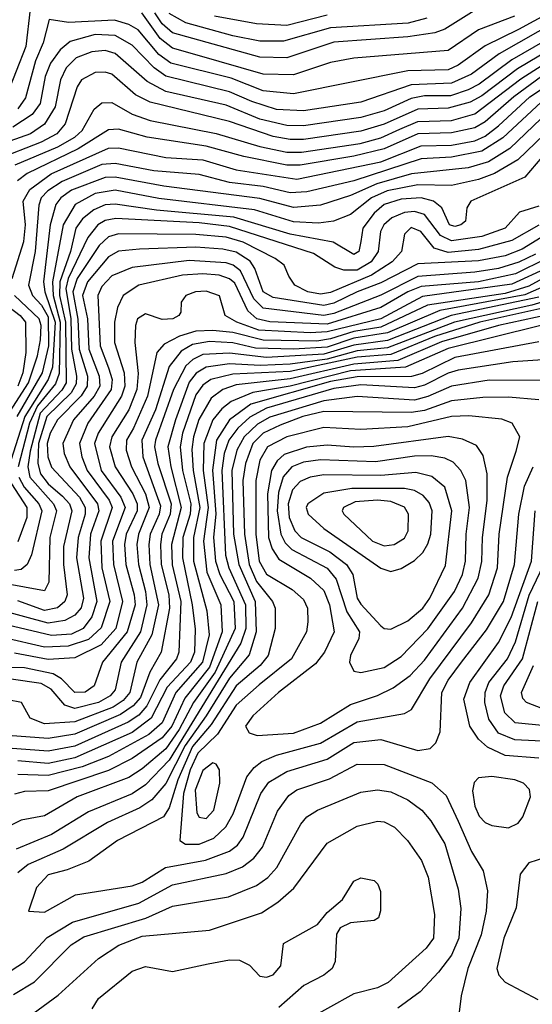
# Model space of a CAD drawing. Extents: x 997026 to 1115308, y 536381 to 619039.
# Tile 192 of 256: x 1026801 to 1028326, y 577168 to 580094. Entities that reach past the tile are written whole.
import ezdxf

# ---------------------------------------------------------------- set-up
doc = ezdxf.new("R2010")
doc.units = 0

msp = doc.modelspace()

# ---------------------------------------------------------------- linework, layer by layer
at = {"layer": '0CON20XD'}
for points in [[(1028224.2, 580165.8), (1028065, 580066.3), (1028035.3, 580054.7), (1027955, 580042.9), (1027735, 580027.8), (1027595, 579980.8), (1027515, 579982.4), (1027255.4, 580055.4), (1027225, 580081.5), (1027203.1, 580115)], [(1028507.3, 580152.7), (1028227.3, 579992.7), (1028145, 579932.5), (1028085, 579905.3), (1027965, 579900.3), (1027815, 579849.1), (1027645, 579823.8), (1027565, 579827.7), (1027490.9, 579850.9), (1027425, 579879.6), (1027235, 579926.3), (1027200.7, 579950.7), (1027135, 580018.9), (1027085, 580047.3), (1027025, 580050.5), (1026950.5, 580029.5), (1026921.5, 580005), (1026892.3, 579965), (1026876.7, 579925), (1026861.6, 579845), (1026837.8, 579812.2), (1026780.7, 579775)], [(1026831.6, 580125), (1026818.6, 580015), (1026761.6, 579868.4)], [(1028375.5, 580115), (1028284.6, 580065.4), (1028185, 580016.8), (1028105, 579959.2), (1028075, 579945.6), (1027955, 579942.4), (1027615, 579873.8), (1027525, 579883.2), (1027429.7, 579920.3), (1027250.3, 579965), (1027215, 579990.8), (1027153.6, 580063.6), (1027125, 580080.3), (1027082.7, 580092.7), (1026945.7, 580085.7), (1026888.8, 580095), (1026870.3, 580025), (1026848.1, 579971.9), (1026817.9, 579862.1), (1026795, 579829.3)], [(1028272.5, 580105), (1028165, 580063.6), (1028075, 580002.3), (1027795, 579980), (1027725, 579966.5), (1027615, 579930.1), (1027525, 579932.3), (1027329, 579989), (1027255, 580009.1), (1027218.4, 580038.4), (1027163.7, 580115)], [(1028011.4, 580098.6), (1027956.6, 580083.4), (1027725, 580069.5), (1027585, 580030), (1027515, 580030.4), (1027435, 580046.5), (1027295, 580084.9), (1027245, 580112.7)], [(1027715, 580107.5), (1027595, 580076.9), (1027505, 580081.8), (1027380, 580105)], [(1028435, 580073.4), (1028265, 579974.9), (1028167.5, 579902.5), (1028135, 579885.7), (1028081.7, 579868.3), (1028005, 579868), (1027965, 579860.4), (1027885, 579823.1), (1027815, 579803.9), (1027645, 579779.2), (1027595, 579779.9), (1027515, 579798.6), (1027415, 579839.7), (1027235, 579880.9), (1027180.1, 579910.1), (1027085, 579993.6), (1027055, 580002.6), (1027015, 579999), (1026968.9, 579981.1), (1026938.7, 579951.3), (1026922.2, 579915), (1026905.8, 579835), (1026875, 579783.8), (1026832.5, 579755), (1026695, 579706.4)], [(1028435, 580039.5), (1028281.7, 579948.3), (1028175, 579867.5), (1028140.8, 579849.2), (1028075, 579831.2), (1027985, 579828.4), (1027885, 579784), (1027815, 579763.4), (1027645, 579738.6), (1027605, 579737.8), (1027555, 579747.3), (1027425, 579791.6), (1027188.8, 579848.8), (1027145, 579871), (1027075, 579932.5), (1027055, 579938.5), (1027025, 579937), (1026984.3, 579915.7), (1026972.1, 579895), (1026935.7, 579785), (1026911.4, 579755), (1026865, 579730.4), (1026731.3, 579678.7)], [(1026787.4, 579662.6), (1026913.7, 579716.3), (1026964.8, 579745), (1026986.1, 579765), (1027022.2, 579827.8), (1027045, 579846.8), (1027075, 579848.4), (1027135, 579813.7), (1027188.5, 579795), (1027385, 579756.2), (1027515, 579717.1), (1027595, 579700.7), (1027639.1, 579700.9), (1027813.4, 579726.6), (1027875, 579742.9), (1027931.4, 579768.6), (1027985, 579791.8), (1028084.9, 579795.1), (1028155, 579814.7), (1028291.5, 579918.5), (1028379.7, 579975)], [(1026778.3, 579325), (1026813.1, 579435), (1026818, 579485), (1026811.5, 579555), (1026830.5, 579589.5), (1026894, 579636), (1027065, 579712.3), (1027095, 579713.4), (1027235, 579684.4), (1027345, 579677.7), (1027445, 579648.4), (1027625, 579620.7), (1027875, 579671.6), (1027995, 579718.9), (1028085, 579721.7), (1028155, 579733.8), (1028185, 579748.2), (1028225, 579779.1), (1028318.3, 579865), (1028435, 579942.7)], [(1028352.8, 579925), (1028270.5, 579865), (1028185, 579790.8), (1028155, 579773.1), (1028085, 579758.1), (1027985, 579754.5), (1027885, 579710), (1027795, 579688.2), (1027635, 579662.3), (1027595, 579661.7), (1027467.2, 579687.2), (1027355, 579718.6), (1027179.5, 579745), (1027095, 579768.4), (1027065, 579766.7), (1026975, 579710.4), (1026822.6, 579637.4), (1026793.9, 579615)], [(1028398.1, 579845), (1028258.6, 579711.4), (1028195, 579671.8), (1028135, 579654.1), (1027965.8, 579635.8), (1027863.4, 579606.6), (1027785, 579571.5), (1027695, 579542.8), (1027615, 579536.2), (1027515, 579563.1), (1027229.6, 579599.6), (1027085, 579626.3), (1027055, 579625.5), (1026955, 579587.8), (1026923, 579565), (1026907.8, 579545), (1026891.1, 579485), (1026871.7, 579315), (1026875.2, 579285), (1026905.8, 579195), (1026898, 579062), (1026885.5, 579024.5), (1026815.7, 578915), (1026768.4, 578765)], [(1028366.8, 579863.2), (1028237.3, 579742.7), (1028175, 579703.2), (1028085, 579685.8), (1027995, 579680.8), (1027795, 579615.1), (1027655, 579582.2), (1027605, 579579.9), (1027525, 579598.5), (1027425, 579609.9), (1027335, 579634.4), (1027199.4, 579645), (1027085, 579667.3), (1027045, 579663.7), (1026926.8, 579613.2), (1026884.5, 579585.5), (1026865.1, 579565), (1026857.4, 579542.6), (1026846.9, 579405), (1026827.3, 579305), (1026838.4, 579275), (1026865.5, 579245.5), (1026885, 579211.3), (1026886.9, 579125), (1026867.8, 579045), (1026792.1, 578915)], [(1028440.5, 579829.5), (1028282.1, 579677.9), (1028213.3, 579636.7), (1028165, 579618.8), (1028085, 579601.4), (1027985, 579603.6), (1027894, 579586), (1027847.6, 579565), (1027785, 579514.8), (1027734.2, 579495.8), (1027689.4, 579489.4), (1027615, 579493.7), (1027498.9, 579528.9), (1027215, 579562.5), (1027085, 579587.3), (1027025, 579578), (1026965.5, 579545), (1026929.9, 579485), (1026898.6, 579315), (1026900.7, 579275), (1026921.4, 579195), (1026917.7, 579042.3), (1026907.5, 579012.5), (1026853.4, 578946.6), (1026829.9, 578895), (1026795.8, 578765)], [(1028370.9, 579705), (1028303.6, 579626.4), (1028142.5, 579555), (1028130.5, 579535), (1028126.5, 579495), (1028112.5, 579485), (1028095, 579480), (1028079.4, 579485), (1028056.8, 579535), (1028031.3, 579555), (1027994.5, 579564.5), (1027935, 579561.2), (1027885, 579545.3), (1027855, 579519), (1027820.9, 579475), (1027815.2, 579435.2), (1027809.1, 579405), (1027795, 579396.2), (1027733.5, 579433.5), (1027605, 579456.8), (1027437.8, 579507.8), (1027208, 579528), (1027085, 579546.2), (1027055, 579543.8), (1027020.8, 579529.2), (1026987.5, 579502.5), (1026967.3, 579475), (1026951.4, 579405), (1026920.2, 579315), (1026919.3, 579275), (1026937.2, 579195), (1026938.5, 579015), (1026926.5, 578993.5), (1026862.1, 578925), (1026832.1, 578812.1), (1026825.4, 578765), (1026831, 578735), (1026901.4, 578655), (1026910.1, 578635), (1026890.2, 578555), (1026887.6, 578422.4), (1026875, 578397.3), (1026695, 578429.8)], [(1028345, 579540.5), (1028287.6, 579522.4), (1028244.7, 579475), (1028175, 579450.2), (1028085, 579436.8), (1028052.5, 579452.5), (1028005, 579515.6), (1027975, 579524.3), (1027945, 579521.2), (1027907.5, 579505), (1027883.5, 579485), (1027874, 579465), (1027866.9, 579405), (1027846, 579375), (1027805, 579350.2), (1027765, 579349.6), (1027738.3, 579358.3), (1027675, 579399.6), (1027425, 579479.7), (1027335, 579490.2), (1027086.8, 579503.2), (1027055, 579497.3), (1027033.4, 579485), (1027003.5, 579446.5), (1026945, 579325.1), (1026937.7, 579295), (1026953.2, 579205), (1026955.1, 579115.1), (1026970.1, 579035), (1026968.4, 579011.6), (1026953.9, 578985), (1026881.4, 578915), (1026857.1, 578835), (1026855.2, 578775.2), (1026862.7, 578745), (1026885, 578715.1), (1026928.1, 578678.1), (1026948.6, 578655), (1026955.7, 578635), (1026931.5, 578528.5), (1026931.1, 578475), (1026941.7, 578385), (1026935.2, 578365), (1026913.2, 578346.7), (1026875, 578338.1), (1026795, 578366.9)], [(1028345, 579483.5), (1028265, 579438.4), (1028165, 579410.8), (1028075, 579402.5), (1028033.9, 579415), (1027993.6, 579465), (1027965, 579476.2), (1027945, 579456.9), (1027936, 579405), (1027909.1, 579375), (1027847.3, 579335), (1027725, 579283.6), (1027695, 579278.1), (1027657.7, 579285), (1027619.6, 579305), (1027601.7, 579331.7), (1027587.3, 579365), (1027560.9, 579385), (1027465, 579433.1), (1027415, 579447.6), (1027325, 579456.2), (1027095, 579457.7), (1027065, 579448.6), (1027037.2, 579422.8), (1026972.1, 579325), (1026958.4, 579285), (1026974.1, 579204.1), (1026977.4, 579115), (1027002.4, 579035), (1027001.5, 579005), (1026983.5, 578976.5), (1026913.2, 578905), (1026891.2, 578865), (1026882.5, 578835), (1026884.8, 578794.8), (1026895, 578764.3), (1026978.4, 578675), (1026995.7, 578645), (1026995.3, 578625), (1026974.2, 578555), (1026969.7, 578495), (1026990.2, 578375), (1026983.2, 578346.8), (1026965, 578324.2), (1026935, 578308.3), (1026885, 578301.3), (1026735, 578341.1)], [(1028365, 579455.3), (1028295, 579412.6), (1028245, 579392.7), (1028165, 579377.2), (1027985, 579368.3), (1027875, 579312.4), (1027805, 579285.4), (1027735, 579252.1), (1027705, 579244.9), (1027555, 579268.3), (1027525, 579285.2), (1027500.5, 579355), (1027486.3, 579376.3), (1027445, 579403.3), (1027405, 579412.2), (1027325, 579418.4), (1027157.5, 579412.5), (1027095, 579405.9), (1027065, 579389.8), (1027002.4, 579315), (1026987.2, 579275), (1027002, 579205), (1027006.2, 579115), (1027037.4, 579035), (1027038.7, 579005), (1027022.6, 578975), (1026960.8, 578905), (1026929.1, 578835), (1026933.2, 578805), (1026949.9, 578765), (1027032.3, 578655), (1027036.1, 578635), (1027011.1, 578565), (1027006, 578495), (1027030, 578365), (1027015, 578319.3), (1026989.7, 578285), (1026955, 578268.3), (1026895, 578264.2), (1026745, 578300.3)], [(1028335, 579397.5), (1028285, 579373.7), (1028225.1, 579354.9), (1028155, 579344), (1027985, 579331.3), (1027875, 579275.6), (1027735, 579221.3), (1027704.9, 579214.9), (1027525, 579237.4), (1027497.1, 579265), (1027457.9, 579347.9), (1027436, 579365), (1027415, 579371.8), (1027305, 579378.7), (1027135, 579358), (1027075, 579333.4), (1027045, 579301.6), (1027032.9, 579275), (1027040.3, 579125), (1027065, 579059.6), (1027075.8, 579025), (1027073.2, 578995), (1027003.4, 578895), (1026978.8, 578835), (1026985.8, 578795), (1027001.6, 578755), (1027066.7, 578666.7), (1027075.5, 578645), (1027041.8, 578545), (1027044.9, 578465.1), (1027068.4, 578365), (1027043.4, 578286.6), (1027005, 578252.6), (1026945, 578232.3), (1026875, 578229.6), (1026755, 578257.3)], [(1028368.1, 579385), (1028275, 579338.8), (1028165, 579315.6), (1027995, 579301.4), (1027955, 579285.9), (1027875, 579239.3), (1027715, 579189.6), (1027545, 579196.7), (1027505.6, 579205.6), (1027479, 579229), (1027440.9, 579310.9), (1027425, 579324.3), (1027394.5, 579334.5), (1027345, 579339.3), (1027285, 579334.9), (1027155.4, 579305), (1027108.4, 579275), (1027091.2, 579238.8), (1027082.8, 579195), (1027082.6, 579135), (1027111.2, 579045), (1027113.2, 579005), (1027103.1, 578975), (1027033.9, 578865), (1027023.4, 578835), (1027043.2, 578755), (1027101.9, 578675), (1027114.1, 578645), (1027077.1, 578545), (1027080, 578475), (1027106.2, 578365), (1027086.9, 578285), (1027043.2, 578236.8), (1026965, 578197.8), (1026885, 578192.4), (1026785, 578211.6)], [(1028372.3, 579357.7), (1028265, 579308.1), (1027998.8, 579271.2), (1027875, 579205.4), (1027715, 579166.1), (1027665, 579163.5), (1027511.7, 579171.7), (1027446.6, 579195), (1027411.8, 579215), (1027395, 579273.3), (1027355, 579287.5), (1027324, 579285), (1027295, 579274.4), (1027280.6, 579255), (1027280, 579225), (1027274.3, 579215), (1027256, 579205), (1027225, 579202.8), (1027175, 579219.7), (1027151.2, 579205), (1027144.8, 579185), (1027142.8, 579135), (1027152.9, 579042.9), (1027149.5, 578995), (1027125, 578934.8), (1027075.1, 578855), (1027067.8, 578825), (1027084.4, 578765), (1027136.9, 578685), (1027150.1, 578655), (1027150.5, 578635), (1027117.5, 578565), (1027112.9, 578535), (1027116.4, 578475), (1027141.7, 578385), (1027143.8, 578355), (1027120.9, 578275), (1027047.3, 578185), (1027022.5, 578115), (1026995, 578096), (1026964.7, 578095), (1026925.3, 578135.3), (1026900.3, 578150.3), (1026815, 578168.2), (1026725, 578169.6)], [(1028410.9, 579355), (1028315, 579302.3), (1028245, 579280.9), (1028013.8, 579246.2), (1027875, 579180.2), (1027795, 579167.7), (1027725, 579145.3), (1027685, 579139.3), (1027525, 579141.6), (1027435, 579164.5), (1027375, 579171), (1027325, 579168.7), (1027276, 579154), (1027230.1, 579129.9), (1027209, 579105), (1027181.1, 578975), (1027139.2, 578880.8), (1027118.8, 578845), (1027117.1, 578815), (1027133.7, 578765), (1027175.3, 578685), (1027186.1, 578645), (1027154.5, 578565), (1027149.6, 578535), (1027153.8, 578475), (1027175.3, 578395), (1027179.3, 578355), (1027159.6, 578275), (1027102.8, 578185), (1027085, 578102.8), (1027069.5, 578085), (1027035.2, 578065), (1026965, 578046.9), (1026935, 578056.9), (1026894.8, 578105), (1026865, 578121.4), (1026775, 578134.1)], [(1028393.6, 579316.4), (1028303.5, 579276.5), (1028050.3, 579229.7), (1027895, 579163.4), (1027795, 579147.4), (1027715, 579121.2), (1027615.1, 579115.1), (1027501.8, 579118.2), (1027435, 579133.5), (1027365, 579137.6), (1027315, 579128.8), (1027281, 579109), (1027245, 579063.2), (1027204.7, 578935), (1027164.5, 578845), (1027167.5, 578795), (1027219.2, 578649.2), (1027215.9, 578625), (1027189.2, 578565), (1027184.7, 578535), (1027188.2, 578475), (1027213.4, 578355), (1027193.5, 578266.5), (1027149.4, 578185), (1027128.2, 578095), (1027108.5, 578071.5), (1027078.4, 578051.6), (1026965, 578007.3), (1026875, 578001.5), (1026831.7, 578018.3), (1026806, 578065), (1026765, 578073.1)], [(1026730, 579270), (1026802.6, 579215), (1026817.7, 579195), (1026819, 579105), (1026810.1, 579045), (1026795, 579005.2)], [(1026762.2, 578915), (1026827.4, 579015), (1026854, 579095), (1026862.7, 579142.7), (1026864.7, 579185), (1026858.7, 579205), (1026785.4, 579275)], [(1028345, 579269.9), (1028084.5, 579215.5), (1027895, 579141), (1027795, 579127.3), (1027705, 579100.5), (1027535, 579090.2), (1027425, 579103.2), (1027345, 579098.8), (1027315.5, 579084.5), (1027294.8, 579065.2), (1027258.7, 578995), (1027204.5, 578845), (1027202.2, 578825), (1027211.4, 578775), (1027250.8, 578655), (1027248.2, 578625), (1027223.4, 578565), (1027219.2, 578535), (1027221.7, 578475), (1027244.4, 578385), (1027246.6, 578345), (1027221.1, 578215), (1027187.9, 578155), (1027160.3, 578079.7), (1027138.5, 578055), (1027100.5, 578029.5), (1026965, 577971.1), (1026885, 577957.8), (1026765, 577967.4)], [(1028393.7, 579266.3), (1028324.5, 579245.5), (1028094.3, 579195.7), (1027895, 579118.7), (1027805, 579110), (1027715, 579085), (1027605, 579070.2), (1027516.5, 579066.5), (1027425, 579071.5), (1027355, 579062), (1027325.9, 579044.1), (1027305, 579017.2), (1027264.6, 578904.6), (1027241.3, 578825), (1027250.3, 578765), (1027281.2, 578645), (1027252.7, 578535), (1027254.5, 578474.5), (1027279.8, 578365), (1027274.1, 578215), (1027266.9, 578195), (1027217.3, 578132.7), (1027179.2, 578055), (1027155, 578027.1), (1027123.6, 578006.4), (1026965, 577935.4), (1026885, 577920.4), (1026765, 577929)], [(1028418.9, 579251.1), (1028169.6, 579195), (1028035, 579152.4), (1027905, 579099.4), (1027805, 579091.1), (1027605, 579048.9), (1027435, 579040.9), (1027369.3, 579025), (1027345, 579007.8), (1027325, 578979), (1027285.1, 578865), (1027277.6, 578825), (1027284.9, 578754.9), (1027309.4, 578655), (1027307.6, 578625), (1027286.2, 578555), (1027284.9, 578495), (1027314.2, 578355), (1027322.7, 578282.7), (1027321.1, 578215), (1027308.7, 578185), (1027239.3, 578110.7), (1027191.5, 578018.5), (1027135, 577976.2), (1026965, 577900.7), (1026885, 577884.2), (1026795, 577891.4)], [(1028445, 579233), (1028224.6, 579185.4), (1028055, 579136.4), (1027925, 579081.7), (1027795, 579071), (1027605, 579027.3), (1027445, 579008.7), (1027404.8, 578995), (1027370.4, 578969.6), (1027333.6, 578906.5), (1027317.4, 578855), (1027312.9, 578817.1), (1027316.5, 578755), (1027336.7, 578645), (1027317.7, 578555), (1027317.7, 578485), (1027357.1, 578337.1), (1027363.9, 578266.1), (1027344.9, 578185), (1027265.2, 578094.8), (1027224.3, 578005), (1027185, 577969.8), (1027065, 577904.7), (1026986.5, 577873.5), (1026885, 577848.5), (1026795, 577850.8)], [(1028350.9, 579185), (1028075, 579117.4), (1027948.6, 579061.4), (1027785, 579050.6), (1027605, 579005.2), (1027493.7, 578986.3), (1027430, 578960), (1027402.3, 578937.7), (1027375.6, 578905), (1027348.5, 578835), (1027346.4, 578755), (1027361.4, 578645), (1027347.3, 578545), (1027357.2, 578452.8), (1027398.8, 578355), (1027403.2, 578275), (1027365, 578170.2), (1027291.8, 578078.2), (1027253.2, 577995), (1027225, 577960.1), (1027135, 577898.5), (1027065, 577862.8), (1026885, 577802.2), (1026815, 577800.2), (1026785, 577792.4)], [(1028345, 579137.1), (1028095, 579090.6), (1027997.4, 579042.6), (1027966.4, 579033.6), (1027805, 579033.2), (1027725, 579018.8), (1027488.5, 578951.5), (1027425.1, 578904.9), (1027385.7, 578844.3), (1027374.5, 578755.5), (1027384.1, 578625.9), (1027377.4, 578555), (1027383.6, 578485), (1027396.4, 578445), (1027437.6, 578365), (1027441.6, 578285), (1027381.7, 578155), (1027318, 578065), (1027274.8, 577985), (1027235, 577927.7), (1027165, 577868.1), (1027125, 577842.3), (1026972, 577785), (1026875, 577728.4), (1026805, 577715.2), (1026775, 577700.8)], [(1028445, 579089.4), (1028267.6, 579077.6), (1028105, 579052.8), (1028075, 579044.1), (1028005, 579007.7), (1027975, 579000.2), (1027815, 579009.2), (1027735, 578998.1), (1027535, 578940.2), (1027485, 578913.3), (1027449.5, 578880.5), (1027422.7, 578845), (1027409.4, 578805), (1027402.4, 578755), (1027413.2, 578503.2), (1027423.2, 578465), (1027472.5, 578355), (1027473.8, 578285), (1027458.4, 578241.6), (1027245, 577894.1), (1027175, 577820.3), (1027135, 577794.1), (1027005, 577740.5), (1026895, 577673), (1026790.5, 577629.5)], [(1028415, 579021.9), (1028197.2, 579022.8), (1028085, 579005.5), (1028015, 578974), (1027975, 578964), (1027805, 578974.9), (1027705, 578961.7), (1027545, 578913.3), (1027507.9, 578892.1), (1027468.8, 578855), (1027446.2, 578815), (1027432, 578755), (1027436.3, 578565), (1027452.1, 578475), (1027501.5, 578365), (1027504.1, 578275), (1027483, 578207), (1027425, 578137.2), (1027355.2, 578025.2), (1027293, 577937), (1027235, 577824.5), (1027194, 577776), (1027158.2, 577751.8), (1027061.7, 577708.3), (1026930.3, 577629.7), (1026826.3, 577583.7), (1026795, 577558.8)], [(1028345, 578964.8), (1028255, 578972.6), (1028178.2, 578971.8), (1028085, 578961.6), (1028005, 578933.1), (1027965, 578926.4), (1027705, 578929.6), (1027642.8, 578915), (1027575, 578889.1), (1027524.9, 578865), (1027494.1, 578835), (1027472, 578775), (1027464.2, 578725), (1027469, 578565), (1027482.9, 578475), (1027505, 578424.6), (1027552.2, 578365), (1027560.7, 578345), (1027560.4, 578285), (1027539.8, 578205), (1027515.8, 578175), (1027445, 578114.9), (1027370.3, 577999.7), (1027315, 577934.5), (1027271.6, 577835), (1027245, 577752.2), (1027228, 577725), (1027091.6, 577655), (1027006.8, 577593.2), (1026942.3, 577567.7), (1026885, 577552.7), (1026850.5, 577515), (1026826.7, 577445), (1026875, 577442.4)], [(1027294, 577644), (1027335, 577644.2), (1027378.1, 577661.9), (1027414.1, 577695.9), (1027435.8, 577734.2), (1027476.2, 577843.8), (1027498, 577872), (1027520.5, 577889.5), (1027565, 577908.3), (1027695.3, 577944.7), (1027805, 578008.1), (1027945, 578032), (1027966.1, 578043.9), (1028020.7, 578135), (1028145, 578301.9), (1028196.5, 578385), (1028222, 578465), (1028227.1, 578565), (1028251.2, 578735), (1028277.8, 578812.2), (1028287.9, 578855), (1028265.8, 578895), (1028235, 578907.1), (1028136.9, 578916.9), (1028085, 578914.6), (1027955, 578884.2), (1027815, 578876.6), (1027705, 578882.3), (1027595, 578854.9), (1027538.3, 578825), (1027514.9, 578785), (1027503.1, 578725), (1027503.3, 578565), (1027513.1, 578485), (1027535, 578446.6), (1027611.1, 578401.1), (1027645, 578371.2), (1027657, 578345), (1027657.8, 578305), (1027653.4, 578275), (1027608.8, 578195), (1027512.7, 578117.3), (1027445, 578056.8), (1027389.4, 577970.6), (1027331.1, 577915), (1027307.5, 577865), (1027288.4, 577795), (1027277.5, 577655), (1027294, 577644)], [(1027507.2, 577967.2), (1027615, 577974.1), (1027695, 578004.1), (1027785, 578059.4), (1027865, 578085.9), (1027911.6, 578108.4), (1027962.2, 578145), (1028005, 578190.6), (1028118.1, 578345), (1028164.6, 578435), (1028175.5, 578484.5), (1028177.6, 578555), (1028191, 578665), (1028191.1, 578745), (1028179.5, 578799.5), (1028159, 578829), (1028117.6, 578847.6), (1028075, 578855.1), (1027854.2, 578825.8), (1027795, 578823.5), (1027715, 578830.2), (1027654.1, 578824.1), (1027587.6, 578802.4), (1027566.8, 578783.2), (1027549.9, 578755), (1027537.9, 578685), (1027541.1, 578555), (1027551.5, 578521.5), (1027571.5, 578491.5), (1027665.7, 578435), (1027705, 578398.1), (1027722.6, 578355), (1027736.3, 578275), (1027706.9, 578215), (1027680.4, 578179.6), (1027570.5, 578095), (1027493.8, 578025), (1027472.5, 577995), (1027483.1, 577975), (1027507.2, 577967.2)], [(1027815, 578154.1), (1027885, 578169), (1027935, 578201.3), (1028015, 578284), (1028094.1, 578395), (1028117.4, 578445), (1028126.6, 578485), (1028128.6, 578565), (1028138.7, 578645), (1028127.6, 578725), (1028113.1, 578755), (1028089.6, 578779.6), (1028065, 578791.2), (1028025, 578797.8), (1027975, 578797), (1027859.4, 578780.6), (1027695, 578786), (1027645, 578778.9), (1027609.8, 578765), (1027584.2, 578735.8), (1027570.8, 578689.2), (1027567, 578635), (1027577.5, 578565), (1027590, 578540), (1027610, 578520), (1027715, 578463.9), (1027741.6, 578431.6), (1027773.5, 578335), (1027811.1, 578275), (1027809.1, 578255), (1027784.3, 578205), (1027781.9, 578185), (1027795, 578158.2), (1027815, 578154.1)], [(1026875, 577442.4), (1026966.3, 577493.7), (1027135, 577520), (1027165, 577531.2), (1027234.9, 577575.1), (1027353.7, 577596.3), (1027425, 577622.9), (1027448.6, 577641.4), (1027465.1, 577664.9), (1027517.6, 577795), (1027541.6, 577828.4), (1027595, 577859.9), (1027715, 577896.3), (1027795, 577946.3), (1027875, 577954.8), (1027985, 577922), (1028021.8, 577928.3), (1028038.8, 577945), (1028051.7, 577978.3), (1028056.1, 578095), (1028075, 578131.4), (1028115.3, 578184.7), (1028189, 578281), (1028239.3, 578365), (1028272.4, 578475), (1028285.1, 578625), (1028302.2, 578707.8), (1028328, 578765)], [(1026797.8, 578735), (1026813.7, 578705), (1026857.8, 578655), (1026866.2, 578635), (1026836.3, 578503.7), (1026823.1, 578475), (1026805, 578460.8), (1026785, 578457.1)], [(1027905, 578283.2), (1027955, 578307.3), (1028000, 578345), (1028020.5, 578375), (1028067.7, 578472.3), (1028085.7, 578635), (1028064.9, 578704.9), (1028027.1, 578737.1), (1027978.8, 578748.8), (1027875, 578739.5), (1027705, 578741.5), (1027665, 578734.6), (1027635, 578722.1), (1027612.5, 578697.5), (1027599.1, 578655), (1027602.7, 578615), (1027619.4, 578575), (1027638, 578555), (1027722.8, 578512.8), (1027772.8, 578475), (1027791.6, 578445), (1027805, 578375.6), (1027815, 578356.9), (1027875, 578292.6), (1027885, 578285.3), (1027905, 578283.2)], [(1026776.8, 578715), (1026822.4, 578645), (1026822, 578615), (1026795, 578542.1)], [(1027905, 578454.5), (1027935, 578462.9), (1027975, 578487.4), (1027999.4, 578510.6), (1028015, 578536.2), (1028023.5, 578565), (1028027.9, 578635), (1028019, 578659), (1028000.4, 578680.4), (1027975, 578694.8), (1027945, 578701), (1027788.5, 578701.5), (1027705, 578687), (1027657.4, 578655), (1027653.1, 578645), (1027658.6, 578625), (1027705, 578582.3), (1027875, 578464), (1027905, 578454.5)], [(1027885, 578530.2), (1027915, 578534.5), (1027945, 578553.2), (1027956.6, 578575), (1027957.5, 578625), (1027945, 578645.6), (1027905, 578662.6), (1027865, 578666.1), (1027798.9, 578661.1), (1027764.1, 578645), (1027760, 578635), (1027764.7, 578625), (1027850.2, 578545), (1027885, 578530.2)], [(1028345, 577899.7), (1028245, 577907.5), (1028192.1, 577932.1), (1028165.8, 577955.8), (1028139.4, 577995), (1028122.2, 578075), (1028139.3, 578125), (1028225, 578243.3), (1028262.6, 578317.4), (1028322.6, 578485), (1028333.7, 578635)], [(1028375, 577949.1), (1028273.7, 577953.7), (1028225, 577974.3), (1028195.7, 578015.7), (1028184.1, 578065), (1028185.4, 578095), (1028196.6, 578125), (1028251.3, 578195), (1028275, 578245.3), (1028315.9, 578384.1), (1028359.8, 578475)], [(1028445, 577987.9), (1028274.6, 578005), (1028244.1, 578034.1), (1028230.7, 578085), (1028240.9, 578115), (1028295.9, 578195), (1028341.8, 578365)], [(1028356.5, 578046.5), (1028308.4, 578065), (1028296.8, 578076.8), (1028293, 578095), (1028329.4, 578175)], [(1027355, 577720.2), (1027377.7, 577745), (1027396.3, 577825), (1027394.7, 577865), (1027385, 577882.2), (1027375, 577886), (1027345, 577863.2), (1027322.8, 577805), (1027327.7, 577737.7), (1027335, 577724.7), (1027355, 577720.2)], [(1026775, 577268.7), (1026815.3, 577294.7), (1026882.8, 577367.2), (1026957.7, 577412.3), (1027155, 577468.9), (1027255, 577522.8), (1027415, 577556.7), (1027463.3, 577576.7), (1027497.2, 577602.8), (1027523.2, 577635), (1027567.5, 577742.5), (1027601.7, 577788.3), (1027625, 577805.2), (1027722.2, 577837.8), (1027805, 577881.5), (1027885, 577880.7), (1028026.4, 577826.4), (1028069, 577789), (1028105, 577712.3), (1028145, 577622.3), (1028178.9, 577565), (1028192, 577505), (1028188, 577445), (1028173.1, 577375), (1028133.5, 577275), (1028113.7, 577193.7), (1028106.7, 577136.7)], [(1028255, 577692.7), (1028283.3, 577706.7), (1028297.3, 577725), (1028320, 577785), (1028317, 577807), (1028299.4, 577825), (1028273.8, 577835), (1028205, 577844.7), (1028165, 577841.2), (1028152.4, 577827.6), (1028147.4, 577802.6), (1028155, 577757.5), (1028167.1, 577727.1), (1028185, 577708.8), (1028205, 577700), (1028255, 577692.7)], [(1026782.2, 577197.8), (1026845, 577234.8), (1026953.8, 577345), (1026991.3, 577368.7), (1027175.7, 577424.3), (1027255, 577459.7), (1027422, 577488), (1027505, 577520.9), (1027538.4, 577545), (1027565.2, 577575), (1027636.6, 577703.4), (1027654.7, 577725), (1027686.5, 577745), (1027815, 577798.7), (1027865, 577806), (1027905, 577799.8), (1027955.7, 577775.7), (1027997.1, 577745), (1028023.6, 577713.6), (1028065.6, 577645), (1028105, 577510), (1028113.1, 577453.1), (1028107, 577365), (1028085, 577314.1), (1028046.3, 577263.7), (1027992, 577205), (1027925, 577156.5)], [(1026811, 577119), (1026915, 577195.8), (1027035, 577304.2), (1027095.7, 577344.3), (1027165, 577370.6), (1027365, 577389), (1027519.5, 577440.5), (1027568.6, 577471.4), (1027616.4, 577513.6), (1027715, 577646.8), (1027805, 577697.6), (1027865, 577712), (1027885, 577710.9), (1027915.5, 577695), (1027954.5, 577654.5), (1027995.8, 577595.8), (1028015.8, 577545.8), (1028034.3, 577435), (1028031.4, 577365), (1028010, 577335), (1027896.9, 577233.1), (1027865, 577217.6), (1027795, 577199.6), (1027638, 577112)], [(1028365, 577604.6), (1028315, 577589.1), (1028288.9, 577555), (1028277.6, 577455), (1028240.4, 577365), (1028219.8, 577275), (1028226, 577255), (1028245, 577234), (1028342.3, 577182.3)], [(1027361.7, 577288.3), (1027425, 577300.3), (1027455, 577299.2), (1027484.2, 577285), (1027515, 577251.9), (1027535, 577248.6), (1027554.3, 577255.7), (1027577.3, 577282.7), (1027585, 577348.8), (1027686.2, 577405), (1027715, 577441.2), (1027760.6, 577479.4), (1027795, 577534.2), (1027815, 577544.2), (1027855, 577536), (1027866.2, 577525), (1027873.6, 577503.6), (1027873.6, 577446.4), (1027867.5, 577425), (1027855, 577417.5), (1027785, 577410.8), (1027754.1, 577395.9), (1027743.1, 577376.9), (1027738.9, 577295), (1027730, 577275), (1027705, 577254.5), (1027645.5, 577224.5), (1027571.4, 577158.6)], [(1027016.6, 577155), (1027035.3, 577185), (1027135, 577267.1), (1027175, 577280.6), (1027255, 577265.6), (1027361.7, 577288.3)]]:
    msp.add_lwpolyline(points, dxfattribs=at)

doc.saveas('drawing.dxf')
